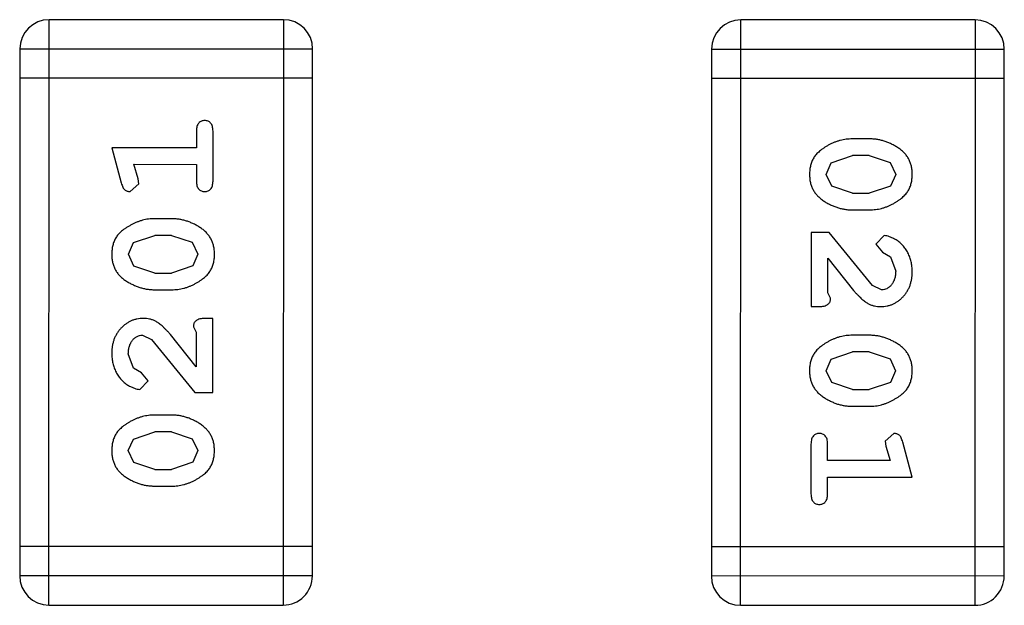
# Model space of a CAD drawing. Header units: inches. Extents: x -29 to 164, y -51 to 83.
# Tile 72 of 164: x 121.906 to 122.931, y 13.376 to 13.986. Entities that reach past the tile are written whole.
import ezdxf

# ---------------------------------------------------------------- set-up
doc = ezdxf.new("R2010")
doc.units = ezdxf.units.IN
doc.header["$LTSCALE"] = 1.21
doc.header["$MEASUREMENT"] = 0
doc.layers.get('0').update_dxf_attribs({"linetype": 'CONTINUOUS'})

msp = doc.modelspace()

# ---------------------------------------------------------------- linework, layer by layer
at = {"color": 7, "linetype": 'Continuous'}
for p, q in [((121.9367, 13.3766), (121.9368, 13.9862)), ((122.1807, 13.9862), (121.9368, 13.9862)), ((122.1807, 13.9862), (122.1805, 13.3766)), ((122.6568, 13.3764), (122.657, 13.986)), ((122.9008, 13.9859), (122.657, 13.986)), ((122.9008, 13.9859), (122.9007, 13.3763)), ((121.9063, 13.9557), (121.9062, 13.4071)), ((121.9063, 13.9557), (122.2111, 13.9557)), ((122.211, 13.407), (122.2111, 13.9557)), ((122.6265, 13.9555), (122.6264, 13.4069)), ((122.6265, 13.9555), (122.9313, 13.9554)), ((122.9312, 13.4068), (122.9313, 13.9554)), ((122.2111, 13.9252), (121.9063, 13.9253)), ((122.9313, 13.9249), (122.6265, 13.925)), ((122.0902, 13.8702), (122.0902, 13.8528)), ((122.1075, 13.8182), (122.1075, 13.8702)), ((122.7909, 13.8621), (122.7731, 13.8621)), ((122.0021, 13.8529), (122.0119, 13.8163)), ((122.0902, 13.8528), (122.0021, 13.8529)), ((122.7511, 13.8371), (122.7734, 13.8447)), ((122.7906, 13.8447), (122.7734, 13.8447)), ((122.7906, 13.8447), (122.8124, 13.8375)), ((122.0294, 13.8205), (122.0252, 13.8356)), ((122.0252, 13.8356), (122.0902, 13.8355)), ((122.0902, 13.8355), (122.0902, 13.8182)), ((122.7458, 13.825), (122.7511, 13.8371)), ((122.8124, 13.8375), (122.8182, 13.8251)), ((122.0304, 13.8151), (122.0294, 13.8205)), ((122.7516, 13.8127), (122.7458, 13.825)), ((122.8182, 13.8251), (122.8129, 13.813)), ((122.0211, 13.8072), (122.0304, 13.8151)), ((122.7734, 13.8054), (122.7516, 13.8127)), ((122.8129, 13.813), (122.7906, 13.8054)), ((122.7734, 13.8054), (122.7906, 13.8054)), ((122.7731, 13.7881), (122.7909, 13.7881)), ((122.0644, 13.7789), (122.0467, 13.7789)), ((122.0246, 13.754), (122.0469, 13.7616)), ((122.0641, 13.7616), (122.0469, 13.7616)), ((122.0641, 13.7616), (122.0859, 13.7544)), ((122.7301, 13.7645), (122.7301, 13.6874)), ((122.749, 13.7645), (122.7301, 13.7645)), ((122.7939, 13.7095), (122.749, 13.7645)), ((122.8062, 13.7614), (122.7977, 13.7525)), ((122.0194, 13.7419), (122.0246, 13.754)), ((122.0859, 13.7544), (122.0917, 13.7421)), ((122.7977, 13.7525), (122.8043, 13.7441)), ((122.0252, 13.7295), (122.0194, 13.7419)), ((122.0917, 13.7421), (122.0864, 13.7299)), ((122.7474, 13.7016), (122.7474, 13.7378)), ((122.7474, 13.7378), (122.7744, 13.7042)), ((122.8043, 13.7441), (122.8128, 13.7391)), ((122.8128, 13.7391), (122.8182, 13.7242)), ((122.0469, 13.7223), (122.0252, 13.7295)), ((122.0864, 13.7299), (122.0641, 13.7223)), ((122.0469, 13.7223), (122.0641, 13.7223)), ((122.8036, 13.7047), (122.7939, 13.7095)), ((122.0467, 13.705), (122.0644, 13.705)), ((122.7505, 13.6961), (122.7474, 13.7016)), ((122.7301, 13.6874), (122.7379, 13.6874)), ((122.1074, 13.6751), (122.0996, 13.6751)), ((122.1074, 13.598), (122.1074, 13.6751)), ((122.087, 13.6664), (122.0901, 13.6609)), ((122.0339, 13.6578), (122.0436, 13.653)), ((122.0901, 13.6247), (122.0631, 13.6583)), ((122.0901, 13.6609), (122.0901, 13.6247)), ((122.7908, 13.6575), (122.7731, 13.6575)), ((122.0436, 13.653), (122.0885, 13.598)), ((122.0247, 13.6234), (122.0193, 13.6383)), ((122.7511, 13.6326), (122.7734, 13.6402)), ((122.7906, 13.6402), (122.7734, 13.6402)), ((122.7906, 13.6402), (122.8123, 13.633)), ((122.0332, 13.6185), (122.0247, 13.6234)), ((122.7458, 13.6205), (122.7511, 13.6326)), ((122.8123, 13.633), (122.8181, 13.6206)), ((122.0398, 13.61), (122.0332, 13.6185)), ((122.7516, 13.6082), (122.7458, 13.6205)), ((122.8181, 13.6206), (122.8129, 13.6085)), ((122.0313, 13.6012), (122.0398, 13.61)), ((122.7734, 13.6009), (122.7516, 13.6082)), ((122.8129, 13.6085), (122.7906, 13.6009)), ((122.0885, 13.598), (122.1074, 13.598)), ((122.7734, 13.6009), (122.7906, 13.6009)), ((122.7731, 13.5836), (122.7908, 13.5836)), ((122.0644, 13.5744), (122.0466, 13.5744)), ((122.0246, 13.5495), (122.0469, 13.5571)), ((122.0641, 13.5571), (122.0469, 13.5571)), ((122.0641, 13.5571), (122.0859, 13.5498)), ((122.8164, 13.5553), (122.8071, 13.5474)), ((122.0193, 13.5374), (122.0246, 13.5495)), ((122.0859, 13.5498), (122.0917, 13.5376)), ((122.73, 13.5443), (122.73, 13.4924)), ((122.7473, 13.527), (122.7473, 13.5443)), ((122.8071, 13.5474), (122.8081, 13.542)), ((122.8081, 13.542), (122.8123, 13.527)), ((122.8354, 13.5097), (122.8256, 13.5462)), ((122.0251, 13.525), (122.0193, 13.5374)), ((122.0917, 13.5376), (122.0864, 13.5254)), ((122.0469, 13.5178), (122.0251, 13.525)), ((122.0864, 13.5254), (122.0641, 13.5178)), ((122.8123, 13.527), (122.7473, 13.527)), ((122.0469, 13.5178), (122.0641, 13.5178)), ((122.0466, 13.5005), (122.0644, 13.5005)), ((122.7473, 13.4924), (122.7473, 13.5097)), ((122.7473, 13.5097), (122.8354, 13.5097)), ((122.211, 13.4375), (121.9062, 13.4376)), ((122.9312, 13.4373), (122.6264, 13.4373)), ((122.211, 13.407), (121.9062, 13.4071)), ((122.9312, 13.4068), (122.6264, 13.4069)), ((121.9367, 13.3766), (122.1805, 13.3766)), ((122.6568, 13.3764), (122.9007, 13.3763))]:
    msp.add_line(p, q, dxfattribs=at)
for centre, start, end in [((121.9368, 13.9557), 89.988, 179.988), ((122.1807, 13.9557), 359.988, 89.988), ((122.657, 13.9555), 89.988, 179.988), ((122.9008, 13.9554), 359.988, 89.988), ((121.9367, 13.4071), 179.988, 269.988), ((122.1805, 13.407), 269.988, 359.988), ((122.6568, 13.4068), 179.988, 269.988), ((122.9007, 13.4068), 269.988, 359.988)]:
    msp.add_arc(centre, 0.0305, start, end, dxfattribs=at)
for points, knots in [([(122.0988, 13.8812), (122.0982, 13.8811), (122.097, 13.8811), (122.0954, 13.8806), (122.0939, 13.8797), (122.0925, 13.8786), (122.0914, 13.877), (122.0907, 13.8751), (122.0902, 13.8727), (122.0902, 13.8711), (122.0902, 13.8702)], [0, 0, 0, 0, 0.11517, 0.223509, 0.328254, 0.438012, 0.553651, 0.682263, 0.830856, 1, 1, 1, 1]), ([(122.1075, 13.8702), (122.1075, 13.871), (122.1074, 13.8727), (122.1069, 13.875), (122.1062, 13.877), (122.1051, 13.8786), (122.1038, 13.8797), (122.1023, 13.8806), (122.1006, 13.8811), (122.0994, 13.8811), (122.0988, 13.8812)], [0, 0, 0, 0, 0.169012, 0.317488, 0.445429, 0.560977, 0.67065, 0.776666, 0.88492, 1, 1, 1, 1]), ([(122.7731, 13.8621), (122.7721, 13.862), (122.7699, 13.862), (122.7668, 13.8617), (122.7636, 13.8612), (122.7605, 13.8605), (122.7575, 13.8596), (122.7545, 13.8585), (122.7515, 13.8573), (122.7487, 13.8558), (122.7459, 13.8542), (122.7434, 13.8526), (122.7411, 13.8509), (122.739, 13.8493), (122.7371, 13.8476), (122.7354, 13.8459), (122.734, 13.8442), (122.7324, 13.8418), (122.7308, 13.8386), (122.7295, 13.8344), (122.7287, 13.8298), (122.7286, 13.8267), (122.7285, 13.825)], [0, 0, 0, 0, 0.049886, 0.09882, 0.148132, 0.19689, 0.246038, 0.295176, 0.345305, 0.395692, 0.445312, 0.491875, 0.535813, 0.577009, 0.616081, 0.652689, 0.687585, 0.720206, 0.785062, 0.85223, 0.923759, 1, 1, 1, 1]), ([(122.8355, 13.8252), (122.8355, 13.8267), (122.8354, 13.8295), (122.8347, 13.8336), (122.8335, 13.8374), (122.832, 13.841), (122.8299, 13.8443), (122.8274, 13.8473), (122.8244, 13.8501), (122.821, 13.8526), (122.8174, 13.8548), (122.8138, 13.8567), (122.8101, 13.8584), (122.8063, 13.8597), (122.8025, 13.8608), (122.7987, 13.8615), (122.7948, 13.862), (122.7922, 13.862), (122.7909, 13.8621)], [0, 0, 0, 0, 0.06692, 0.130834, 0.19258, 0.252759, 0.312631, 0.373411, 0.436359, 0.501894, 0.568244, 0.632472, 0.69556, 0.757163, 0.818592, 0.878885, 0.939235, 1, 1, 1, 1]), ([(122.0902, 13.8182), (122.0902, 13.8173), (122.0902, 13.8157), (122.0907, 13.8133), (122.0914, 13.8114), (122.0925, 13.8098), (122.0939, 13.8087), (122.0953, 13.8078), (122.097, 13.8073), (122.0982, 13.8073), (122.0988, 13.8072)], [0, 0, 0, 0, 0.169102, 0.317658, 0.446239, 0.563118, 0.671828, 0.776546, 0.884858, 1, 1, 1, 1]), ([(122.0988, 13.8072), (122.0994, 13.8073), (122.1006, 13.8073), (122.1023, 13.8078), (122.1038, 13.8087), (122.1051, 13.8098), (122.1062, 13.8114), (122.1069, 13.8133), (122.1074, 13.8157), (122.1074, 13.8173), (122.1075, 13.8182)], [0, 0, 0, 0, 0.115051, 0.223278, 0.329269, 0.437893, 0.554681, 0.682591, 0.83103, 1, 1, 1, 1]), ([(122.7285, 13.825), (122.7286, 13.8236), (122.7286, 13.8208), (122.7293, 13.8167), (122.7305, 13.8128), (122.7321, 13.8093), (122.7341, 13.8059), (122.7366, 13.8029), (122.7395, 13.8001), (122.7429, 13.7976), (122.7465, 13.7954), (122.7502, 13.7935), (122.7539, 13.7918), (122.7577, 13.7905), (122.7615, 13.7894), (122.7653, 13.7887), (122.7692, 13.7882), (122.7718, 13.7881), (122.7731, 13.7881)], [0, 0, 0, 0, 0.067217, 0.131051, 0.19272, 0.252824, 0.312745, 0.373449, 0.436041, 0.501494, 0.567761, 0.632087, 0.695096, 0.757109, 0.817993, 0.878657, 0.939311, 1, 1, 1, 1]), ([(122.7909, 13.7881), (122.7919, 13.7881), (122.7941, 13.7882), (122.7973, 13.7885), (122.8004, 13.789), (122.8035, 13.7897), (122.8066, 13.7906), (122.8096, 13.7917), (122.8125, 13.793), (122.8154, 13.7945), (122.8182, 13.7961), (122.8207, 13.7977), (122.823, 13.7994), (122.8251, 13.801), (122.827, 13.8028), (122.8286, 13.8045), (122.8301, 13.8062), (122.8316, 13.8086), (122.8332, 13.8117), (122.8345, 13.8159), (122.8353, 13.8205), (122.8354, 13.8236), (122.8355, 13.8252)], [0, 0, 0, 0, 0.049855, 0.099516, 0.148482, 0.19758, 0.246804, 0.296268, 0.346517, 0.397047, 0.446826, 0.49336, 0.537801, 0.579207, 0.617974, 0.654833, 0.689171, 0.722088, 0.786392, 0.853518, 0.924186, 1, 1, 1, 1]), ([(122.0119, 13.8163), (122.0122, 13.8154), (122.0127, 13.8139), (122.0135, 13.8118), (122.0144, 13.8102), (122.0155, 13.809), (122.0166, 13.8082), (122.018, 13.8076), (122.0195, 13.8073), (122.0206, 13.8073), (122.0211, 13.8072)], [0, 0, 0, 0, 0.187321, 0.344927, 0.475328, 0.579604, 0.674244, 0.773631, 0.882025, 1, 1, 1, 1]), ([(122.0467, 13.7789), (122.0456, 13.7789), (122.0435, 13.7789), (122.0403, 13.7786), (122.0371, 13.778), (122.034, 13.7774), (122.031, 13.7764), (122.028, 13.7753), (122.025, 13.774), (122.0221, 13.7725), (122.0194, 13.7709), (122.0168, 13.7693), (122.0145, 13.7677), (122.0124, 13.766), (122.0105, 13.7643), (122.0089, 13.7626), (122.0075, 13.7608), (122.0059, 13.7585), (122.0043, 13.7553), (122.003, 13.7511), (122.0022, 13.7466), (122.0021, 13.7434), (122.0021, 13.7418)], [0, 0, 0, 0, 0.049855, 0.099516, 0.148482, 0.19758, 0.246804, 0.296268, 0.346517, 0.397047, 0.446826, 0.49336, 0.537801, 0.579207, 0.617974, 0.654833, 0.689171, 0.722088, 0.786392, 0.853518, 0.924186, 1, 1, 1, 1]), ([(122.109, 13.742), (122.109, 13.7435), (122.1089, 13.7463), (122.1082, 13.7504), (122.1071, 13.7542), (122.1055, 13.7578), (122.1035, 13.7611), (122.1009, 13.7641), (122.098, 13.767), (122.0946, 13.7694), (122.091, 13.7716), (122.0874, 13.7736), (122.0836, 13.7752), (122.0799, 13.7766), (122.0761, 13.7776), (122.0722, 13.7784), (122.0683, 13.7788), (122.0657, 13.7789), (122.0644, 13.7789)], [0, 0, 0, 0, 0.067217, 0.131051, 0.19272, 0.252824, 0.312745, 0.373449, 0.436041, 0.501494, 0.567761, 0.632087, 0.695096, 0.757109, 0.817993, 0.878657, 0.939311, 1, 1, 1, 1]), ([(122.8355, 13.7241), (122.8354, 13.7258), (122.8353, 13.7291), (122.8344, 13.7341), (122.833, 13.7388), (122.831, 13.7433), (122.8286, 13.7475), (122.8257, 13.7511), (122.8225, 13.7543), (122.8189, 13.7568), (122.8153, 13.7587), (122.812, 13.7602), (122.809, 13.7611), (122.8071, 13.7613), (122.8062, 13.7614)], [0, 0, 0, 0, 0.098286, 0.193983, 0.289056, 0.384352, 0.477435, 0.566197, 0.652355, 0.737986, 0.818188, 0.887401, 0.94802, 1, 1, 1, 1]), ([(122.0021, 13.7418), (122.0021, 13.7404), (122.0022, 13.7375), (122.0029, 13.7335), (122.004, 13.7296), (122.0056, 13.726), (122.0076, 13.7227), (122.0102, 13.7197), (122.0131, 13.7169), (122.0165, 13.7144), (122.0201, 13.7122), (122.0238, 13.7103), (122.0275, 13.7087), (122.0313, 13.7073), (122.035, 13.7063), (122.0389, 13.7055), (122.0428, 13.7051), (122.0454, 13.705), (122.0467, 13.705)], [0, 0, 0, 0, 0.06692, 0.130834, 0.19258, 0.252759, 0.312631, 0.373411, 0.436359, 0.501894, 0.568244, 0.632472, 0.69556, 0.757163, 0.818592, 0.878885, 0.939235, 1, 1, 1, 1]), ([(122.0644, 13.705), (122.0655, 13.705), (122.0676, 13.705), (122.0708, 13.7053), (122.0739, 13.7058), (122.077, 13.7065), (122.0801, 13.7074), (122.083, 13.7085), (122.086, 13.7098), (122.0889, 13.7113), (122.0916, 13.7128), (122.0942, 13.7145), (122.0965, 13.7161), (122.0986, 13.7177), (122.1004, 13.7194), (122.1021, 13.7211), (122.1035, 13.7229), (122.1051, 13.7252), (122.1067, 13.7284), (122.1081, 13.7326), (122.1089, 13.7372), (122.109, 13.7404), (122.109, 13.742)], [0, 0, 0, 0, 0.049886, 0.09882, 0.148132, 0.19689, 0.246038, 0.295176, 0.345305, 0.395692, 0.445312, 0.491875, 0.535813, 0.577009, 0.616081, 0.652689, 0.687585, 0.720206, 0.785062, 0.85223, 0.923759, 1, 1, 1, 1]), ([(122.8027, 13.6874), (122.8038, 13.6875), (122.806, 13.6875), (122.8092, 13.688), (122.8123, 13.6888), (122.8153, 13.6899), (122.8182, 13.6914), (122.8209, 13.6932), (122.8235, 13.6953), (122.8259, 13.6977), (122.8282, 13.7003), (122.8301, 13.7032), (122.8318, 13.7062), (122.8332, 13.7094), (122.8342, 13.7129), (122.8349, 13.7164), (122.8354, 13.7202), (122.8354, 13.7228), (122.8355, 13.7241)], [0, 0, 0, 0, 0.060981, 0.120256, 0.178148, 0.236115, 0.293993, 0.352864, 0.413358, 0.476056, 0.539296, 0.602396, 0.665116, 0.728325, 0.792919, 0.859317, 0.928302, 1, 1, 1, 1]), ([(122.8182, 13.7242), (122.8181, 13.7228), (122.818, 13.7201), (122.8172, 13.7163), (122.8158, 13.7129), (122.8139, 13.71), (122.8116, 13.7077), (122.8091, 13.706), (122.8064, 13.7049), (122.8046, 13.7048), (122.8036, 13.7047)], [0, 0, 0, 0, 0.156344, 0.299348, 0.4327, 0.561, 0.682299, 0.791883, 0.89611, 1, 1, 1, 1]), ([(122.7379, 13.6874), (122.739, 13.6875), (122.741, 13.6875), (122.7437, 13.6879), (122.7459, 13.6886), (122.7477, 13.6897), (122.749, 13.691), (122.7499, 13.6925), (122.7504, 13.6942), (122.7505, 13.6955), (122.7505, 13.6961)], [0, 0, 0, 0, 0.1844, 0.34094, 0.473574, 0.586824, 0.690029, 0.789175, 0.890445, 1, 1, 1, 1]), ([(122.7744, 13.7042), (122.7752, 13.7033), (122.7767, 13.7016), (122.7789, 13.6993), (122.781, 13.6971), (122.783, 13.6953), (122.7849, 13.6937), (122.7866, 13.6923), (122.7883, 13.6912), (122.7903, 13.6901), (122.7929, 13.689), (122.796, 13.6881), (122.7993, 13.6875), (122.8016, 13.6875), (122.8027, 13.6874)], [0, 0, 0, 0, 0.103002, 0.197728, 0.285279, 0.365235, 0.437224, 0.502446, 0.560545, 0.611446, 0.707576, 0.80349, 0.900532, 1, 1, 1, 1]), ([(122.0348, 13.6751), (122.0337, 13.6751), (122.0315, 13.675), (122.0283, 13.6745), (122.0251, 13.6737), (122.0222, 13.6726), (122.0193, 13.6711), (122.0166, 13.6693), (122.014, 13.6672), (122.0116, 13.6648), (122.0093, 13.6622), (122.0074, 13.6593), (122.0057, 13.6563), (122.0043, 13.6531), (122.0033, 13.6497), (122.0026, 13.6461), (122.0021, 13.6423), (122.0021, 13.6397), (122.002, 13.6384)], [0, 0, 0, 0, 0.060981, 0.120256, 0.178148, 0.236115, 0.293993, 0.352864, 0.413358, 0.476056, 0.539296, 0.602396, 0.665116, 0.728325, 0.792919, 0.859317, 0.928302, 1, 1, 1, 1]), ([(122.0631, 13.6583), (122.0623, 13.6592), (122.0608, 13.6609), (122.0586, 13.6633), (122.0565, 13.6654), (122.0545, 13.6673), (122.0526, 13.6689), (122.0509, 13.6702), (122.0492, 13.6713), (122.0472, 13.6725), (122.0446, 13.6735), (122.0415, 13.6744), (122.0382, 13.675), (122.0359, 13.6751), (122.0348, 13.6751)], [0, 0, 0, 0, 0.103002, 0.197728, 0.285279, 0.365235, 0.437224, 0.502446, 0.560545, 0.611446, 0.707576, 0.80349, 0.900532, 1, 1, 1, 1]), ([(122.0996, 13.6751), (122.0985, 13.6751), (122.0965, 13.675), (122.0938, 13.6746), (122.0916, 13.6739), (122.0898, 13.6728), (122.0885, 13.6715), (122.0876, 13.67), (122.0871, 13.6683), (122.087, 13.6671), (122.087, 13.6664)], [0, 0, 0, 0, 0.1844, 0.34094, 0.473574, 0.586824, 0.690029, 0.789175, 0.890445, 1, 1, 1, 1]), ([(122.0193, 13.6383), (122.0194, 13.6397), (122.0195, 13.6424), (122.0203, 13.6462), (122.0217, 13.6496), (122.0236, 13.6525), (122.0259, 13.6548), (122.0284, 13.6565), (122.0311, 13.6576), (122.0329, 13.6577), (122.0339, 13.6578)], [0, 0, 0, 0, 0.156344, 0.299348, 0.4327, 0.561, 0.682299, 0.791883, 0.89611, 1, 1, 1, 1]), ([(122.7731, 13.6575), (122.772, 13.6575), (122.7699, 13.6575), (122.7667, 13.6572), (122.7636, 13.6567), (122.7605, 13.656), (122.7574, 13.6551), (122.7545, 13.654), (122.7515, 13.6527), (122.7486, 13.6513), (122.7459, 13.6497), (122.7433, 13.6481), (122.741, 13.6464), (122.7389, 13.6448), (122.7371, 13.6431), (122.7354, 13.6414), (122.734, 13.6396), (122.7324, 13.6373), (122.7308, 13.6341), (122.7294, 13.6299), (122.7286, 13.6253), (122.7285, 13.6222), (122.7285, 13.6205)], [0, 0, 0, 0, 0.049886, 0.09882, 0.148132, 0.19689, 0.246038, 0.295176, 0.345305, 0.395692, 0.445312, 0.491875, 0.535813, 0.577009, 0.616081, 0.652689, 0.687585, 0.720206, 0.785062, 0.85223, 0.923759, 1, 1, 1, 1]), ([(122.8354, 13.6207), (122.8354, 13.6222), (122.8353, 13.625), (122.8346, 13.6291), (122.8335, 13.6329), (122.8319, 13.6365), (122.8299, 13.6398), (122.8273, 13.6428), (122.8244, 13.6456), (122.821, 13.6481), (122.8174, 13.6503), (122.8137, 13.6522), (122.81, 13.6539), (122.8062, 13.6552), (122.8025, 13.6563), (122.7986, 13.657), (122.7947, 13.6575), (122.7921, 13.6575), (122.7908, 13.6575)], [0, 0, 0, 0, 0.06692, 0.130834, 0.19258, 0.252759, 0.312631, 0.373411, 0.436359, 0.501894, 0.568244, 0.632472, 0.69556, 0.757163, 0.818592, 0.878885, 0.939235, 1, 1, 1, 1]), ([(122.002, 13.6384), (122.0021, 13.6367), (122.0022, 13.6334), (122.0031, 13.6284), (122.0045, 13.6237), (122.0065, 13.6192), (122.0089, 13.615), (122.0118, 13.6114), (122.015, 13.6083), (122.0186, 13.6057), (122.0222, 13.6038), (122.0255, 13.6023), (122.0285, 13.6014), (122.0304, 13.6012), (122.0313, 13.6012)], [0, 0, 0, 0, 0.098286, 0.193983, 0.289056, 0.384352, 0.477435, 0.566197, 0.652355, 0.737986, 0.818188, 0.887401, 0.94802, 1, 1, 1, 1]), ([(122.7285, 13.6205), (122.7285, 13.6191), (122.7286, 13.6162), (122.7293, 13.6122), (122.7304, 13.6083), (122.732, 13.6047), (122.734, 13.6014), (122.7366, 13.5984), (122.7395, 13.5956), (122.7429, 13.5931), (122.7465, 13.5909), (122.7501, 13.589), (122.7539, 13.5873), (122.7576, 13.5859), (122.7614, 13.5849), (122.7653, 13.5841), (122.7692, 13.5837), (122.7718, 13.5836), (122.7731, 13.5836)], [0, 0, 0, 0, 0.067217, 0.131051, 0.19272, 0.252824, 0.312745, 0.373449, 0.436041, 0.501494, 0.567761, 0.632087, 0.695096, 0.757109, 0.817993, 0.878657, 0.939311, 1, 1, 1, 1]), ([(122.7908, 13.5836), (122.7919, 13.5836), (122.794, 13.5837), (122.7972, 13.5839), (122.8004, 13.5845), (122.8035, 13.5852), (122.8065, 13.5861), (122.8095, 13.5872), (122.8125, 13.5885), (122.8154, 13.59), (122.8181, 13.5916), (122.8207, 13.5932), (122.823, 13.5949), (122.8251, 13.5965), (122.8269, 13.5982), (122.8286, 13.6), (122.83, 13.6017), (122.8316, 13.6041), (122.8332, 13.6072), (122.8345, 13.6114), (122.8353, 13.6159), (122.8354, 13.6191), (122.8354, 13.6207)], [0, 0, 0, 0, 0.049855, 0.099516, 0.148482, 0.19758, 0.246804, 0.296268, 0.346517, 0.397047, 0.446826, 0.49336, 0.537801, 0.579207, 0.617974, 0.654833, 0.689171, 0.722088, 0.786392, 0.853518, 0.924186, 1, 1, 1, 1]), ([(122.0466, 13.5744), (122.0456, 13.5744), (122.0434, 13.5744), (122.0402, 13.5741), (122.0371, 13.5735), (122.034, 13.5729), (122.0309, 13.5719), (122.0279, 13.5708), (122.025, 13.5695), (122.0221, 13.568), (122.0193, 13.5664), (122.0168, 13.5648), (122.0145, 13.5631), (122.0124, 13.5615), (122.0105, 13.5598), (122.0089, 13.5581), (122.0074, 13.5563), (122.0059, 13.554), (122.0043, 13.5508), (122.003, 13.5466), (122.0022, 13.5421), (122.0021, 13.5389), (122.002, 13.5373)], [0, 0, 0, 0, 0.049855, 0.099516, 0.148482, 0.19758, 0.246804, 0.296268, 0.346517, 0.397047, 0.446826, 0.49336, 0.537801, 0.579207, 0.617974, 0.654833, 0.689171, 0.722088, 0.786392, 0.853518, 0.924186, 1, 1, 1, 1]), ([(122.109, 13.5375), (122.1089, 13.5389), (122.1089, 13.5418), (122.1082, 13.5459), (122.107, 13.5497), (122.1054, 13.5533), (122.1034, 13.5566), (122.1009, 13.5596), (122.098, 13.5624), (122.0946, 13.5649), (122.091, 13.5671), (122.0873, 13.5691), (122.0836, 13.5707), (122.0798, 13.5721), (122.076, 13.5731), (122.0722, 13.5739), (122.0683, 13.5743), (122.0657, 13.5744), (122.0644, 13.5744)], [0, 0, 0, 0, 0.067217, 0.131051, 0.19272, 0.252824, 0.312745, 0.373449, 0.436041, 0.501494, 0.567761, 0.632087, 0.695096, 0.757109, 0.817993, 0.878657, 0.939311, 1, 1, 1, 1]), ([(122.7387, 13.5553), (122.7381, 13.5553), (122.7369, 13.5552), (122.7352, 13.5547), (122.7337, 13.5539), (122.7324, 13.5527), (122.7313, 13.5511), (122.7306, 13.5492), (122.7301, 13.5469), (122.7301, 13.5452), (122.73, 13.5443)], [0, 0, 0, 0, 0.115051, 0.223278, 0.329269, 0.437893, 0.554681, 0.682591, 0.83103, 1, 1, 1, 1]), ([(122.7473, 13.5443), (122.7473, 13.5452), (122.7473, 13.5469), (122.7468, 13.5492), (122.7461, 13.5511), (122.745, 13.5527), (122.7436, 13.5539), (122.7422, 13.5547), (122.7405, 13.5552), (122.7393, 13.5553), (122.7387, 13.5553)], [0, 0, 0, 0, 0.169102, 0.317658, 0.446239, 0.563118, 0.671828, 0.776546, 0.884858, 1, 1, 1, 1]), ([(122.8256, 13.5462), (122.8253, 13.5471), (122.8248, 13.5486), (122.824, 13.5507), (122.8231, 13.5524), (122.822, 13.5535), (122.8209, 13.5543), (122.8195, 13.5549), (122.818, 13.5552), (122.8169, 13.5553), (122.8164, 13.5553)], [0, 0, 0, 0, 0.187321, 0.344927, 0.475328, 0.579604, 0.674244, 0.773631, 0.882025, 1, 1, 1, 1]), ([(122.002, 13.5373), (122.002, 13.5358), (122.0021, 13.533), (122.0028, 13.5289), (122.004, 13.5251), (122.0055, 13.5215), (122.0076, 13.5182), (122.0101, 13.5152), (122.0131, 13.5124), (122.0165, 13.5099), (122.0201, 13.5077), (122.0237, 13.5058), (122.0274, 13.5041), (122.0312, 13.5028), (122.035, 13.5018), (122.0388, 13.501), (122.0427, 13.5006), (122.0453, 13.5005), (122.0466, 13.5005)], [0, 0, 0, 0, 0.06692, 0.130834, 0.19258, 0.252759, 0.312631, 0.373411, 0.436359, 0.501894, 0.568244, 0.632472, 0.69556, 0.757163, 0.818592, 0.878885, 0.939235, 1, 1, 1, 1]), ([(122.0644, 13.5005), (122.0654, 13.5005), (122.0676, 13.5005), (122.0707, 13.5008), (122.0739, 13.5013), (122.077, 13.502), (122.08, 13.5029), (122.083, 13.504), (122.086, 13.5053), (122.0888, 13.5067), (122.0916, 13.5083), (122.0941, 13.5099), (122.0964, 13.5116), (122.0985, 13.5132), (122.1004, 13.5149), (122.1021, 13.5166), (122.1035, 13.5184), (122.1051, 13.5207), (122.1067, 13.5239), (122.108, 13.5281), (122.1088, 13.5327), (122.1089, 13.5359), (122.109, 13.5375)], [0, 0, 0, 0, 0.049886, 0.09882, 0.148132, 0.19689, 0.246038, 0.295176, 0.345305, 0.395692, 0.445312, 0.491875, 0.535813, 0.577009, 0.616081, 0.652689, 0.687585, 0.720206, 0.785062, 0.85223, 0.923759, 1, 1, 1, 1]), ([(122.73, 13.4924), (122.73, 13.4915), (122.7301, 13.4898), (122.7306, 13.4875), (122.7313, 13.4855), (122.7324, 13.484), (122.7337, 13.4828), (122.7352, 13.482), (122.7369, 13.4815), (122.7381, 13.4814), (122.7387, 13.4814)], [0, 0, 0, 0, 0.169012, 0.317488, 0.445429, 0.560977, 0.67065, 0.776666, 0.88492, 1, 1, 1, 1]), ([(122.7387, 13.4814), (122.7393, 13.4814), (122.7405, 13.4815), (122.7421, 13.482), (122.7436, 13.4828), (122.745, 13.484), (122.746, 13.4855), (122.7468, 13.4875), (122.7473, 13.4898), (122.7473, 13.4915), (122.7473, 13.4924)], [0, 0, 0, 0, 0.11517, 0.223509, 0.328254, 0.438012, 0.553651, 0.682263, 0.830856, 1, 1, 1, 1])]:
    msp.add_open_spline(points, degree=3, knots=knots, dxfattribs=at)

doc.saveas('drawing.dxf')
